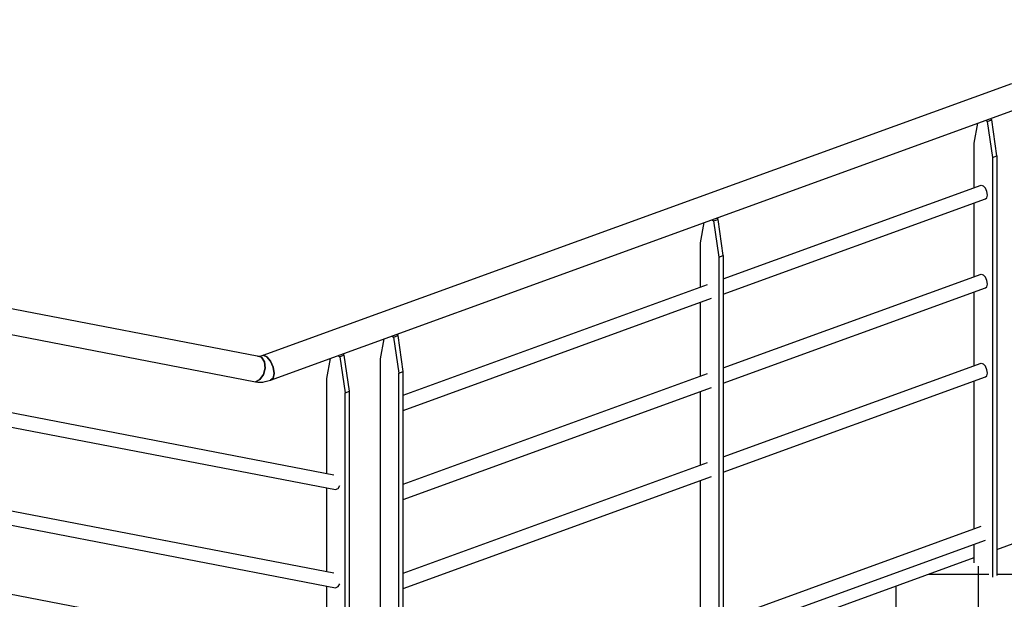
# Model space of a CAD drawing. Header units: millimetres. Extents: x 25 to 224619, y 20 to 11454.
# Tile 94 of 105: x 202292 to 204115, y 6407 to 7480. Entities that reach past the tile are written whole.
import ezdxf

# ---------------------------------------------------------------- set-up
doc = ezdxf.new("R2010")
doc.units = ezdxf.units.MM
doc.layers.add('ACIER_VISIBLE', color=7, linetype='Continuous')
pattern_1 = [(0, (204676.79, 6148.3), (0, 152.4), []), (90, (204676.79, 6148.3), (-152.4, 9e-15), [])]

# ---------------------------------------------------------------- blocks, each defined once
blk = doc.blocks.new('Part-1649644-28784 - 28025')
at = {"layer": 'ACIER_VISIBLE', "color": 136, "linetype": 'Continuous'}
for p, q in [((203584.7, 7110.3), (203581.8, 7112.6)), ((203552.3, 7067), (203559.2, 7104.3)), ((203573.6, 7109.5), (203576.5, 7107.3)), ((203576.5, 7107.3), (203584.7, 7110.3)), ((203576.5, 7107.3), (203586, 7040.6)), ((203594.3, 7043.6), (203584.7, 7110.3)), ((203552.3, 6985), (203552.3, 7067)), ((203586, 7040.6), (203594.3, 7043.6)), ((203586, 7040.6), (203586, 6263.6)), ((203594.3, 7043.6), (203594.3, 6266.6)), ((203552.3, 6820.1), (203552.3, 6956.6)), ((203552.3, 6655.2), (203552.3, 6791.7)), ((203552.3, 6353), (203552.3, 6626.8)), ((203552.3, 6290.1), (203552.3, 6324.6))]:
    blk.add_line(p, q, dxfattribs=at)
blk = doc.blocks.new('Part-1649644-28800 - 28025')
at = {"layer": 'ACIER_VISIBLE', "color": 136, "linetype": 'Continuous'}
blk.add_line((200290.9, 6798.9), (203779.3, 6126.5), dxfattribs=at)
blk = doc.blocks.new('Part-1649644-28813 - 28025')
at = {"layer": 'ACIER_VISIBLE', "color": 136, "linetype": 'Continuous'}
for p, q in [((203594.3, 6835.4), (204072.2, 7009)), ((204072.2, 7009), (204076, 7007.6)), ((204079.8, 7003.1), (204076, 7007.6)), ((204082.6, 6996.8), (204079.8, 7003.1)), ((203594.3, 6807), (204079.8, 6983.4)), ((204079.8, 6983.4), (204082.6, 6985.4)), ((204083.6, 6990.3), (204082.6, 6996.8)), ((204082.6, 6985.4), (204083.6, 6990.3)), ((203001.8, 6620.1), (203565.4, 6824.9)), ((203001.8, 6591.7), (203572.9, 6799.2))]:
    blk.add_line(p, q, dxfattribs=at)
blk = doc.blocks.new('Part-1649644-28815 - 28025')
at = {"layer": 'ACIER_VISIBLE', "color": 136, "linetype": 'Continuous'}
for p, q in [((203594.3, 6368.2), (204072.2, 6541.9)), ((203594.3, 6339.9), (204079.8, 6516.3)), ((203223.7, 6233.6), (203565.4, 6357.7)), ((203274.7, 6223.7), (203572.9, 6332.1)), ((203001.8, 6153), (203136.8, 6202)), ((203001.8, 6124.6), (203187.9, 6192.2))]:
    blk.add_line(p, q, dxfattribs=at)
blk = doc.blocks.new('Part-1649644-28814 - 28025')
at = {"layer": 'ACIER_VISIBLE', "color": 136, "linetype": 'Continuous'}
for p, q in [((203594.3, 6670.5), (204072.2, 6844.1)), ((204072.2, 6844.1), (204076, 6842.7)), ((204079.8, 6838.2), (204076, 6842.7)), ((204082.6, 6831.8), (204079.8, 6838.2)), ((204079.8, 6818.5), (204082.6, 6820.5)), ((204083.6, 6825.4), (204082.6, 6831.8)), ((204082.6, 6820.5), (204083.6, 6825.4)), ((203594.3, 6642.1), (204079.8, 6818.5)), ((203001.8, 6455.2), (203565.4, 6660)), ((203001.8, 6426.8), (203572.9, 6634.3))]:
    blk.add_line(p, q, dxfattribs=at)
blk = doc.blocks.new('Part-1649644-28755 - 28025')
at = {"layer": 'ACIER_VISIBLE', "color": 136, "linetype": 'Continuous'}
for p, q in [((202881.5, 6858.1), (202884.4, 6855.8)), ((202892.7, 6858.8), (202884.4, 6855.8)), ((202884.4, 6855.8), (202894, 6789.1)), ((202889.8, 6861.1), (202892.7, 6858.8)), ((202902.2, 6792.1), (202892.7, 6858.8)), ((202860.2, 6815.6), (202867.1, 6852.9)), ((202860.2, 6639.9), (202860.2, 6815.6)), ((202894, 6789.1), (202902.2, 6792.1)), ((202894, 6297.1), (202894, 6789.1)), ((202902.2, 6295.5), (202902.2, 6792.1)), ((202860.2, 6458.1), (202860.2, 6613)), ((202860.2, 6303.6), (202860.2, 6431.2)), ((202860.2, 6142.6), (202860.2, 6255.4)), ((202894, 6104.6), (202894, 6248.8)), ((202902.2, 6103), (202902.2, 6247.3)), ((202860.2, 6111.1), (202860.2, 6115.7)), ((202860.2, 6071.6), (202860.2, 6084.2)), ((202894, 6045.1), (202894, 6077.7)), ((202902.2, 6043.5), (202902.2, 6076.1)), ((202860.2, 6071.6), (202894, 6045.1)), ((202894, 6045.1), (202902.2, 6043.5))]:
    blk.add_line(p, q, dxfattribs=at)
blk = doc.blocks.new('Part-1649644-29206 - 28025')
at = {"layer": 'ACIER_VISIBLE', "color": 136, "linetype": 'Continuous'}
for p, q in [((202742.5, 6858.6), (204128.6, 7362.2)), ((204128.6, 7362.2), (204135.4, 7359.6)), ((204142.2, 7351.5), (204135.4, 7359.6)), ((204147.1, 7340.1), (204142.2, 7351.5)), ((204148.9, 7328.5), (204147.1, 7340.1)), ((202756.1, 6812.5), (204142.2, 7316.1)), ((204142.2, 7316.1), (204147.1, 7319.7)), ((204147.1, 7319.7), (204148.9, 7328.5)), ((202742.5, 6858.6), (202749.3, 6856)), ((202749.3, 6856), (202756.1, 6847.9)), ((202756.1, 6847.9), (202761, 6836.5)), ((202761, 6836.5), (202762.9, 6824.9)), ((202762.9, 6824.9), (202761, 6816.1)), ((202761, 6816.1), (202756.1, 6812.5))]:
    blk.add_line(p, q, dxfattribs=at)
blk = doc.blocks.new('Part-1649644-28804 - 28025')
at = {"layer": 'ACIER_VISIBLE', "color": 136, "linetype": 'Continuous'}
for p, q in [((202098, 6605), (202873.3, 6455.6)), ((202098, 6578.1), (202876.3, 6428.1)), ((202876.3, 6428.1), (202881, 6430.3)), ((202881, 6430.3), (202884.6, 6435.5))]:
    blk.add_line(p, q, dxfattribs=at)
blk = doc.blocks.new('Part-1649644-28731 - 28025')
at = {"linetype": 'Continuous'}
h = blk.add_hatch(dxfattribs=at)
h.set_pattern_fill('', color=8, style=0, pattern_type=0)
h.set_pattern_definition(pattern_1)
h.paths.add_polyline_path([(203929.4, 5876.7), (204676.8, 6148.3), (204240.9, 6489.9), (204240.9, 6475.7), (204191.3, 6457.7), (204185.6, 6462.1), (204185.6, 6529.9), (204101.2, 6499.2), (204101.2, 6450.8), (204092.9, 6447.8), (204059.1, 6474.2), (204059.1, 6483.9), (203594.3, 6315), (203594.3, 6266.6), (203586, 6263.6), (203552.3, 6290.1), (203552.3, 6299.8), (203319.4, 6215.1), (203779.3, 6126.5), (203782.9, 6125.3), (203798.9, 6131.1), (203829.2, 6142.2), (203831.6, 6141.2), (203857.2, 6121.1), (203936.4, 6059.1), (203962, 6039), (203966.5, 6028.3), (203962, 6018.6), (203949.7, 6012.3), (203919.4, 6001.3), (203904.2, 5995.8), (203845.8, 5942.2), (203926.7, 5878.9)])
h = blk.add_hatch(dxfattribs=at)
h.set_pattern_fill('', color=8, style=0, pattern_type=0)
h.set_pattern_definition(pattern_1)
h.paths.add_polyline_path([(203755.1, 5938.6), (203755.1, 6034.5), (203763.7, 6081.2), (203232.5, 6183.6), (203001.8, 6099.8), (203001.8, 6083.8)])
h = blk.add_hatch(dxfattribs=at)
h.set_pattern_fill('', color=8, style=0, pattern_type=0)
h.set_pattern_definition(pattern_1)
h.paths.add_polyline_path([(202950.8, 6066.7), (202924.8, 6071.8), (202907.3, 6065.4), (202907.3, 6062.5), (202907.9, 6062.4), (202941.7, 6035.9), (202940.6, 6033.5), (202950.8, 6025.4)])
h = blk.add_hatch(dxfattribs=at)
h.set_pattern_fill('', color=8, style=0, pattern_type=0)
h.set_pattern_definition(pattern_1)
h.paths.add_polyline_path([(203797.1, 5960.9), (203883.7, 6040.3), (203822.6, 6088.1), (203822.1, 6088.6), (203812.5, 6085.1), (203797.3, 6079.6), (203792.9, 6075.5), (203781.7, 6077.7), (203788.3, 6072.6), (203797.1, 6011.1)])
h = blk.add_hatch(dxfattribs=at)
h.set_pattern_fill('', color=8, style=0, pattern_type=0)
h.set_pattern_definition(pattern_1)
h.paths.add_polyline_path([(202992.9, 5993.5), (203144.7, 5874.4), (203153.1, 5872.8), (203605.9, 5785.5), (203745.5, 5913.6), (203001.8, 6056.9), (203001.8, 6051.3), (202993.5, 6048.3), (202992.9, 6048.8)])
h = blk.add_hatch(dxfattribs=at)
h.set_pattern_fill('', color=8, style=0, pattern_type=0)
h.set_pattern_definition(pattern_1)
h.paths.add_polyline_path([(203826.3, 5924.3), (203821.1, 5919.6), (203823.5, 5917.7), (203833, 5851), (203833, 5841.7), (203900.4, 5866.2)])
h = blk.add_hatch(dxfattribs=at)
h.set_pattern_fill('', color=8, style=0, pattern_type=0)
h.set_pattern_definition(pattern_1)
h.paths.add_polyline_path([(203672.8, 5783.5), (203755.1, 5813.4), (203755.1, 5859)])
h = blk.add_hatch(dxfattribs=at)
h.set_pattern_fill('', color=8, style=0, pattern_type=0)
h.set_pattern_definition(pattern_1)
h.paths.add_polyline_path([(203198.6, 5837.1), (203190.3, 5838.8), (203395.6, 5677.8), (203395.6, 5682.8), (203417.7, 5665.5), (203395.6, 5682.8), (203471.1, 5710.2), (203558.5, 5742), (203581.7, 5763.3)])
at = {"layer": 'ACIER_VISIBLE', "color": 136, "linetype": 'Continuous'}
for p, q in [((204101.2, 6499.2), (204185.6, 6529.9)), ((203594.3, 6315), (204059.1, 6483.9)), ((204240.9, 6489.9), (204676.8, 6148.3)), ((203319.4, 6215.1), (203552.3, 6299.8)), ((203001.8, 6099.8), (203232.5, 6183.6)), ((203929.4, 5876.7), (204676.8, 6148.3)), ((202907.3, 6065.4), (202924.8, 6071.8)), ((202907.3, 6062.5), (202907.3, 6065.4)), ((202907.3, 6065.4), (202950.8, 6031.3)), ((202992.9, 5998.4), (203153.1, 5872.8)), ((203833, 5841.7), (203900.4, 5866.2)), ((203198.6, 5837.1), (203395.6, 5682.8)), ((203672.8, 5783.5), (203755.1, 5813.4)), ((203395.6, 5682.8), (203558.5, 5742)), ((203395.6, 5677.8), (203395.6, 5682.8))]:
    blk.add_line(p, q, dxfattribs=at)
blk = doc.blocks.new('Part-1649644-28783 - 28025')
at = {"layer": 'ACIER_VISIBLE', "color": 136, "linetype": 'Continuous'}
for p, q in [((202981.1, 6894.3), (202984, 6892)), ((202984, 6892), (202992.2, 6895)), ((202992.2, 6895), (202989.3, 6897.3)), ((203001.8, 6828.3), (202992.2, 6895)), ((202959.8, 6851.8), (202966.7, 6889)), ((202984, 6892), (202993.5, 6825.3)), ((202959.8, 6284.5), (202959.8, 6851.8)), ((202993.5, 6825.3), (203001.8, 6828.3)), ((202993.5, 6277.9), (202993.5, 6825.3)), ((203001.8, 6276.4), (203001.8, 6828.3)), ((202993.5, 6085.4), (202993.5, 6229.7)), ((203001.8, 6083.8), (203001.8, 6228.1)), ((202993.5, 6048.3), (202993.5, 6058.5)), ((203001.8, 6051.3), (203001.8, 6056.9))]:
    blk.add_line(p, q, dxfattribs=at)
blk = doc.blocks.new('Part-1649644-28785 - 28025')
at = {"layer": 'ACIER_VISIBLE', "color": 136, "linetype": 'Continuous'}
for p, q in [((204080.4, 7293.7), (204083.3, 7291.4)), ((204083.3, 7291.4), (204091.6, 7294.4)), ((204091.6, 7294.4), (204088.7, 7296.7)), ((204101.2, 7227.7), (204091.6, 7294.4)), ((204059.1, 7251.2), (204066, 7288.5)), ((204083.3, 7291.4), (204092.9, 7224.7)), ((204059.1, 7169.2), (204059.1, 7251.2)), ((204092.9, 7224.7), (204101.2, 7227.7)), ((204092.9, 7224.7), (204092.9, 6447.8)), ((204101.2, 7227.7), (204101.2, 6450.8)), ((204059.1, 7004.3), (204059.1, 7140.8)), ((204059.1, 6839.4), (204059.1, 6975.9)), ((204059.1, 6537.1), (204059.1, 6811)), ((204059.1, 6474.2), (204059.1, 6508.7))]:
    blk.add_line(p, q, dxfattribs=at)
blk = doc.blocks.new('Part-1649644-28803 - 28025')
at = {"layer": 'ACIER_VISIBLE', "color": 136, "linetype": 'Continuous'}
for p, q in [((202098, 6786.9), (202873.3, 6637.4)), ((202098, 6760), (202876.3, 6609.9)), ((202876.3, 6609.9), (202881, 6612.1)), ((202881, 6612.1), (202884.6, 6617.3))]:
    blk.add_line(p, q, dxfattribs=at)
blk = doc.blocks.new('Part-1649644-28812 - 28025')
at = {"layer": 'ACIER_VISIBLE', "color": 136, "linetype": 'Continuous'}
for p, q in [((203594.3, 7000.3), (204072.2, 7173.9)), ((204072.2, 7173.9), (204076, 7172.5)), ((204079.8, 7168), (204076, 7172.5)), ((204082.6, 7161.7), (204079.8, 7168)), ((203594.3, 6971.9), (204079.8, 7148.3)), ((204079.8, 7148.3), (204082.6, 7150.3)), ((204083.6, 7155.2), (204082.6, 7161.7)), ((204082.6, 7150.3), (204083.6, 7155.2)), ((203001.8, 6785), (203565.4, 6989.8)), ((203001.8, 6756.6), (203572.9, 6964.2))]:
    blk.add_line(p, q, dxfattribs=at)
blk = doc.blocks.new('Part-1649644-29195 - 28025')
at = {"layer": 'ACIER_VISIBLE', "color": 136, "linetype": 'Continuous'}
for p, q in [((199500.8, 7480.1), (202731, 6857.4)), ((199494.4, 7433), (202728.1, 6809.6)), ((202731, 6857.4), (202739.1, 6854.9)), ((202744.6, 6846.7), (202739.1, 6854.9)), ((202746.1, 6835), (202744.6, 6846.7)), ((202736.5, 6813.6), (202743.1, 6822.9)), ((202743.1, 6822.9), (202746.1, 6835)), ((202728.1, 6809.6), (202736.5, 6813.6))]:
    blk.add_line(p, q, dxfattribs=at)
blk = doc.blocks.new('Part-1649644-29215 - 28025')
at = {"layer": 'ACIER_VISIBLE', "color": 136, "linetype": 'Continuous'}
for p, q in [((202731, 6857.4), (202739.1, 6854.9)), ((202731, 6857.4), (202732.8, 6857.1)), ((202732.8, 6857.1), (202734.6, 6857.1)), ((202734.6, 6857.1), (202736.5, 6857.2)), ((202736.5, 6857.2), (202738.5, 6857.5)), ((202738.5, 6857.5), (202740.5, 6857.9)), ((202740.5, 6857.9), (202742.5, 6858.6)), ((202749.3, 6856), (202742.5, 6858.6)), ((202756.1, 6847.9), (202749.3, 6856)), ((202739.1, 6854.9), (202744.6, 6846.7)), ((202744.6, 6846.7), (202746.1, 6835)), ((202761, 6836.5), (202756.1, 6847.9)), ((202743.1, 6822.9), (202736.5, 6813.6)), ((202746.1, 6835), (202743.1, 6822.9)), ((202762.9, 6824.9), (202761, 6836.5)), ((202761, 6816.1), (202762.9, 6824.9)), ((202736.5, 6813.6), (202728.1, 6809.6)), ((202728.1, 6809.6), (202732.4, 6809)), ((202732.4, 6809), (202737, 6808.9)), ((202737, 6808.9), (202741.6, 6809.1)), ((202741.6, 6809.1), (202746.4, 6809.8)), ((202746.4, 6809.8), (202751.2, 6811)), ((202751.2, 6811), (202756.1, 6812.5)), ((202756.1, 6812.5), (202761, 6816.1))]:
    blk.add_line(p, q, dxfattribs=at)

msp = doc.modelspace()

# ---------------------------------------------------------------- block references
for name in ['Part-1649644-29195 - 28025', 'Part-1649644-29206 - 28025', 'Part-1649644-28785 - 28025', 'Part-1649644-28803 - 28025', 'Part-1649644-28812 - 28025', 'Part-1649644-28784 - 28025', 'Part-1649644-28804 - 28025', 'Part-1649644-28813 - 28025', 'Part-1649644-28783 - 28025', 'Part-1649644-29215 - 28025', 'Part-1649644-28755 - 28025', 'Part-1649644-28814 - 28025', 'Part-1649644-28800 - 28025', 'Part-1649644-28731 - 28025', 'Part-1649644-28815 - 28025']:
    msp.add_blockref(name, (0, 0))

doc.saveas('drawing.dxf')
